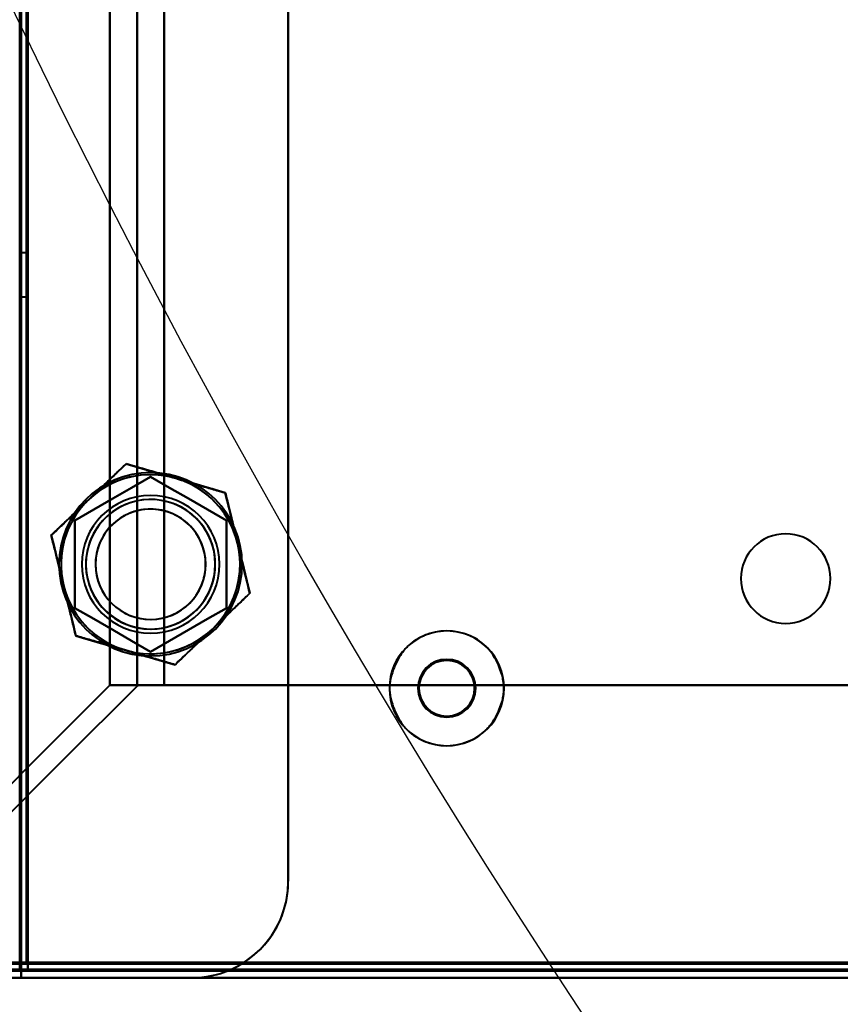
# Model space of a CAD drawing. Header units: millimetres. Extents: x -747 to 747, y -1110 to 610.
# Tile 28 of 93: x -549 to -490, y -335 to -263. Entities that reach past the tile are written whole.
import ezdxf

# ---------------------------------------------------------------- set-up
doc = ezdxf.new("R2010")
doc.units = ezdxf.units.MM
doc.layers.add('G-IMPT', color=8, linetype='Continuous', lineweight=40)

# ---------------------------------------------------------------- blocks, each defined once
blk = doc.blocks.new('NEXA 1000 CALQUES_dwg-755156-Niveau de réf_')
at = {"layer": 'G-IMPT'}
for p, q in [((-549.5, -281), (-549.5, -278.9)), ((-549, -279.4), (-549.5, -279.4)), ((-549.5, -279.4), (-549.5, -281)), ((-549.5, -279.4), (-549.5, -281)), ((-549, -281), (-549, -279.4)), ((-549, -279.4), (-549, -282.6)), ((-549, -279.4), (-549, -282.6)), ((-549.5, -281), (-549.5, -282.6)), ((-549.5, -283.1), (-549.5, -281)), ((-549.5, -283.1), (-549.5, -281)), ((-549, -282.6), (-549, -281)), ((-549, -282.6), (-549, -281)), ((-549.5, -282.6), (-549, -282.6)), ((-539.008, -310.775), (-542.947, -310.775)), ((-542.947, -310.775), (-539.008, -310.775)), ((-540.884, -310.775), (-539.008, -310.775)), ((-539.008, -310.775), (-540.884, -310.775)), ((-549.4, -331.4), (-550, -331.4)), ((-550, -331.4), (-549.4, -331.4)), ((-549.5, -330.9), (-548.9, -330.9)), ((-548.9, -330.9), (-549.5, -330.9)), ((-549.4, -332), (-549.4, -331.4)), ((-549.4, -331.4), (-549.4, -332)), ((-548.9, -330.9), (-548.9, -331.5)), ((-548.9, -331.5), (-548.9, -330.9)), ((-548.9, -331.5), (548.9, -331.5)), ((-584.4, -332), (584.4, -332))]:
    blk.add_line(p, q, dxfattribs=at)
at = {"layer": 'G-IMPT', "flags": 128}
for points in [[(-530, 346), (-530, 178.25), (-530, 10.5), (-530, -157.25), (-530, -325)], [(-530, -325), (-530, -157.25), (-530, 10.5), (-530, 178.25), (-530, 346)], [(-549.5, -330.9), (-549.5, -164.7), (-549.5, 1.5), (-549.5, 167.7), (-549.5, 333.9)], [(-549.4, -331.4), (-549.4, -164.95), (-549.4, 1.5), (-549.4, 167.95), (-549.4, 334.4)], [(-549.4, 334.4), (-549.4, 167.95), (-549.4, 1.5), (-549.4, -164.95), (-549.4, -331.4)], [(-549.4, 334.4), (-549.4, 167.95), (-549.4, 1.5), (-549.4, -164.95), (-549.4, -331.4)], [(-549, 334), (-549, 167.75), (-549, 1.5), (-549, -164.75), (-549, -331)], [(-549, -331), (-549, -164.75), (-549, 1.5), (-549, 167.75), (-549, 334)], [(-549, 333.9), (-549, 167.7), (-549, 1.5), (-549, -164.7), (-549, -330.9)], [(-549, -330.9), (-549, -164.7), (-549, 1.5), (-549, 167.7), (-549, 333.9)], [(-548.9, -330.9), (-548.9, -164.7), (-548.9, 1.5), (-548.9, 167.7), (-548.9, 333.9)], [(-548.9, 333.9), (-548.9, 167.7), (-548.9, 1.5), (-548.9, -164.7), (-548.9, -330.9)], [(-530, 334.4), (-530, 169.55), (-530, 4.7), (-530, -160.15), (-530, -325)], [(-530, -325), (-530, -160.15), (-530, 4.7), (-530, 169.55), (-530, 334.4)], [(-542.947, 331.775), (-542.947, 171.138), (-542.947, 10.5), (-542.947, -150.138), (-542.947, -310.775)], [(-542.947, -310.775), (-542.947, -150.138), (-542.947, 10.5), (-542.947, 171.138), (-542.947, 331.775)], [(-540.978, -310.836), (-540.978, -150.168), (-540.978, 10.5), (-540.978, 171.168), (-540.978, 331.836)], [(-540.978, 331.836), (-540.978, 171.168), (-540.978, 10.5), (-540.978, -150.168), (-540.978, -310.836)], [(-539.008, -310.775), (-539.008, -150.138), (-539.008, 10.5), (-539.008, 171.138), (-539.008, 331.775)], [(-539.008, 331.775), (-539.008, 171.138), (-539.008, 10.5), (-539.008, -150.138), (-539.008, -310.775)], [(-539.008, 331.775), (-539.008, 171.138), (-539.008, 10.5), (-539.008, -150.138), (-539.008, -310.775)], [(-539.008, -310.775), (-539.008, -150.138), (-539.008, 10.5), (-539.008, 171.138), (-539.008, 331.775)], [(-541.779, -294.708), (-542.457, -295.357), (-543.135, -296.005), (-543.813, -296.653), (-544.492, -297.302)], [(-544.492, -297.302), (-543.813, -296.653), (-543.135, -296.005), (-542.457, -295.357), (-541.779, -294.708)], [(-538.177, -295.761), (-539.077, -295.498), (-539.978, -295.235), (-540.878, -294.971), (-541.779, -294.708)], [(-541.779, -294.708), (-540.878, -294.971), (-539.978, -295.235), (-539.077, -295.498), (-538.177, -295.761)], [(-545.5, -298.825), (-544.125, -298.031), (-542.75, -297.237), (-541.375, -296.443), (-540, -295.649)], [(-540, -295.649), (-541.375, -296.443), (-542.75, -297.237), (-544.125, -298.031), (-545.5, -298.825)], [(-545.5, -298.825), (-544.125, -298.031), (-542.75, -297.237), (-541.375, -296.443), (-540, -295.649)], [(-540, -295.649), (-541.375, -296.443), (-542.75, -297.237), (-544.125, -298.031), (-545.5, -298.825)], [(-540, -295.649), (-538.625, -296.443), (-537.25, -297.237), (-535.875, -298.031), (-534.5, -298.825)], [(-534.5, -298.825), (-535.875, -298.031), (-537.25, -297.237), (-538.625, -296.443), (-540, -295.649)], [(-540, -295.649), (-538.625, -296.443), (-537.25, -297.237), (-535.875, -298.031), (-534.5, -298.825)], [(-534.5, -298.825), (-535.875, -298.031), (-537.25, -297.237), (-538.625, -296.443), (-540, -295.649)], [(-534.575, -296.814), (-535.475, -296.55), (-536.376, -296.287), (-537.276, -296.024), (-538.177, -295.761)], [(-538.177, -295.761), (-537.276, -296.024), (-536.376, -296.287), (-535.475, -296.55), (-534.575, -296.814)], [(-533.685, -300.459), (-533.908, -299.548), (-534.13, -298.636), (-534.352, -297.725), (-534.575, -296.814)], [(-534.575, -296.814), (-534.352, -297.725), (-534.13, -298.636), (-533.908, -299.548), (-533.685, -300.459)], [(-544.492, -297.302), (-545.17, -297.95), (-545.848, -298.598), (-546.526, -299.246), (-547.204, -299.895)], [(-547.204, -299.895), (-546.526, -299.246), (-545.848, -298.598), (-545.17, -297.95), (-544.492, -297.302)], [(-545.5, -305.175), (-545.5, -303.588), (-545.5, -302), (-545.5, -300.412), (-545.5, -298.825)], [(-545.5, -298.825), (-545.5, -300.412), (-545.5, -302), (-545.5, -303.588), (-545.5, -305.175)], [(-545.5, -305.175), (-545.5, -303.588), (-545.5, -302), (-545.5, -300.412), (-545.5, -298.825)], [(-545.5, -298.825), (-545.5, -300.412), (-545.5, -302), (-545.5, -303.588), (-545.5, -305.175)], [(-534.5, -298.825), (-534.5, -300.412), (-534.5, -302), (-534.5, -303.588), (-534.5, -305.175)], [(-534.5, -305.175), (-534.5, -303.588), (-534.5, -302), (-534.5, -300.412), (-534.5, -298.825)], [(-534.5, -298.825), (-534.5, -300.412), (-534.5, -302), (-534.5, -303.588), (-534.5, -305.175)], [(-534.5, -305.175), (-534.5, -303.588), (-534.5, -302), (-534.5, -300.412), (-534.5, -298.825)], [(-547.204, -299.895), (-546.982, -300.806), (-546.76, -301.718), (-546.537, -302.629), (-546.315, -303.541)], [(-546.315, -303.541), (-546.537, -302.629), (-546.76, -301.718), (-546.982, -300.806), (-547.204, -299.895)], [(-532.796, -304.105), (-533.018, -303.194), (-533.24, -302.282), (-533.463, -301.371), (-533.685, -300.459)], [(-533.685, -300.459), (-533.463, -301.371), (-533.24, -302.282), (-533.018, -303.194), (-532.796, -304.105)], [(-546.315, -303.541), (-546.092, -304.452), (-545.87, -305.364), (-545.648, -306.275), (-545.425, -307.186)], [(-545.425, -307.186), (-545.648, -306.275), (-545.87, -305.364), (-546.092, -304.452), (-546.315, -303.541)], [(-535.508, -306.698), (-534.83, -306.05), (-534.152, -305.402), (-533.474, -304.754), (-532.796, -304.105)], [(-532.796, -304.105), (-533.474, -304.754), (-534.152, -305.402), (-534.83, -306.05), (-535.508, -306.698)], [(-540, -308.351), (-541.375, -307.557), (-542.75, -306.763), (-544.125, -305.969), (-545.5, -305.175)], [(-545.5, -305.175), (-544.125, -305.969), (-542.75, -306.763), (-541.375, -307.557), (-540, -308.351)], [(-540, -308.351), (-541.375, -307.557), (-542.75, -306.763), (-544.125, -305.969), (-545.5, -305.175)], [(-545.5, -305.175), (-544.125, -305.969), (-542.75, -306.763), (-541.375, -307.557), (-540, -308.351)], [(-534.5, -305.175), (-535.875, -305.969), (-537.25, -306.763), (-538.625, -307.557), (-540, -308.351)], [(-534.5, -305.175), (-535.875, -305.969), (-537.25, -306.763), (-538.625, -307.557), (-540, -308.351)], [(-540, -308.351), (-538.625, -307.557), (-537.25, -306.763), (-535.875, -305.969), (-534.5, -305.175)], [(-540, -308.351), (-538.625, -307.557), (-537.25, -306.763), (-535.875, -305.969), (-534.5, -305.175)], [(-545.425, -307.186), (-544.525, -307.45), (-543.624, -307.713), (-542.724, -307.976), (-541.823, -308.239)], [(-541.823, -308.239), (-542.724, -307.976), (-543.624, -307.713), (-544.525, -307.45), (-545.425, -307.186)], [(-538.221, -309.292), (-537.543, -308.643), (-536.865, -307.995), (-536.187, -307.347), (-535.508, -306.698)], [(-535.508, -306.698), (-536.187, -307.347), (-536.865, -307.995), (-537.543, -308.643), (-538.221, -309.292)], [(-541.823, -308.239), (-540.923, -308.502), (-540.022, -308.765), (-539.122, -309.029), (-538.221, -309.292)], [(-538.221, -309.292), (-539.122, -309.029), (-540.022, -308.765), (-540.923, -308.502), (-541.823, -308.239)], [(-542.947, -310.775), (-548.254, -316.081), (-553.56, -321.388), (-558.866, -326.694), (-564.172, -332)], [(-564.172, -332), (-558.866, -326.694), (-553.56, -321.388), (-548.254, -316.081), (-542.947, -310.775)], [(-540.884, -310.775), (-541.4, -310.775), (-541.915, -310.775), (-542.431, -310.775), (-542.947, -310.775)], [(-542.947, -310.775), (-542.431, -310.775), (-541.915, -310.775), (-541.4, -310.775), (-540.884, -310.775)], [(-426.426, -310.775), (-454.572, -310.775), (-482.717, -310.775), (-510.863, -310.775), (-539.008, -310.775)], [(-539.008, -310.775), (-510.863, -310.775), (-482.717, -310.775), (-454.572, -310.775), (-426.426, -310.775)], [(-426.426, -310.775), (-454.572, -310.775), (-482.717, -310.775), (-510.863, -310.775), (-539.008, -310.775)], [(-539.008, -310.775), (-510.863, -310.775), (-482.717, -310.775), (-454.572, -310.775), (-426.426, -310.775)], [(-562.141, -332), (-556.85, -326.709), (-551.56, -321.418), (-546.269, -316.127), (-540.978, -310.836)], [(-540.978, -310.836), (-546.269, -316.127), (-551.56, -321.418), (-556.85, -326.709), (-562.141, -332)], [(584.4, -331.4), (292.2, -331.4), (0, -331.4), (-292.2, -331.4), (-584.4, -331.4)], [(584.4, -331.4), (292.2, -331.4), (0, -331.4), (-292.2, -331.4), (-584.4, -331.4)], [(-584.4, -331.4), (-292.2, -331.4), (0, -331.4), (292.2, -331.4), (584.4, -331.4)], [(-584.4, -331.5), (-292.2, -331.5), (0, -331.5), (292.2, -331.5), (584.4, -331.5)], [(584, -331), (292, -331), (0, -331), (-292, -331), (-584, -331)], [(-584, -331), (-292, -331), (0, -331), (292, -331), (584, -331)], [(-583.9, -331), (-291.95, -331), (0, -331), (291.95, -331), (583.9, -331)], [(583.9, -331), (291.95, -331), (0, -331), (-291.95, -331), (-583.9, -331)], [(583.9, -331.5), (291.95, -331.5), (0, -331.5), (-291.95, -331.5), (-583.9, -331.5)], [(583.9, -331.5), (291.95, -331.5), (0, -331.5), (-291.95, -331.5), (-583.9, -331.5)], [(-583.9, -331.5), (-291.95, -331.5), (0, -331.5), (291.95, -331.5), (583.9, -331.5)], [(-583.9, -331.5), (-291.95, -331.5), (0, -331.5), (291.95, -331.5), (583.9, -331.5)], [(583.9, -331.5), (291.95, -331.5), (0, -331.5), (-291.95, -331.5), (-583.9, -331.5)], [(-583.9, -331.5), (-291.95, -331.5), (0, -331.5), (291.95, -331.5), (583.9, -331.5)], [(552, -330.9), (276, -330.9), (0, -330.9), (-276, -330.9), (-552, -330.9)], [(-552, -330.9), (-276, -330.9), (0, -330.9), (276, -330.9), (552, -330.9)], [(-549.5, -331.4), (-549.625, -331.4), (-549.75, -331.4), (-549.875, -331.4), (-550, -331.4)], [(-550, -331.4), (-549.875, -331.4), (-549.75, -331.4), (-549.625, -331.4), (-549.5, -331.4)], [(-549.5, -330.9), (-549.375, -330.9), (-549.25, -330.9), (-549.125, -330.9), (-549, -330.9)], [(-549, -330.9), (-549.125, -330.9), (-549.25, -330.9), (-549.375, -330.9), (-549.5, -330.9)], [(-549.5, -331.4), (-549.5, -331.275), (-549.5, -331.15), (-549.5, -331.025), (-549.5, -330.9)], [(-549.45, -331.4), (-549.462, -331.4), (-549.475, -331.4), (-549.487, -331.4), (-549.5, -331.4)], [(-549.4, -331.4), (-549.412, -331.4), (-549.425, -331.4), (-549.437, -331.4), (-549.45, -331.4)], [(-534.165, -331.4), (-537.973, -331.4), (-541.782, -331.4), (-545.591, -331.4), (-549.4, -331.4)], [(-549.4, -331.4), (-274.7, -331.4), (0, -331.4), (274.7, -331.4), (549.4, -331.4)], [(-549.4, -331.4), (-545.591, -331.4), (-541.782, -331.4), (-537.973, -331.4), (-534.165, -331.4)], [(-549.4, -331.45), (-549.4, -331.438), (-549.4, -331.425), (-549.4, -331.413), (-549.4, -331.4)], [(-549.4, -331.5), (-549.4, -331.488), (-549.4, -331.475), (-549.4, -331.463), (-549.4, -331.45)], [(-549.4, -331.5), (-549.275, -331.5), (-549.15, -331.5), (-549.025, -331.5), (-548.9, -331.5)], [(549.4, -331.5), (274.7, -331.5), (0, -331.5), (-274.7, -331.5), (-549.4, -331.5)], [(-549.4, -332), (-549.4, -331.875), (-549.4, -331.75), (-549.4, -331.625), (-549.4, -331.5)], [(-548.9, -331.5), (-549.025, -331.5), (-549.15, -331.5), (-549.275, -331.5), (-549.4, -331.5)], [(-549.4, -331.5), (-549.4, -331.625), (-549.4, -331.75), (-549.4, -331.875), (-549.4, -332)], [(-549, -330.9), (-548.987, -330.9), (-548.975, -330.9), (-548.963, -330.9), (-548.95, -330.9)], [(-549, -330.95), (-549, -330.938), (-549, -330.925), (-549, -330.913), (-549, -330.9)], [(-549, -331), (-549, -330.988), (-549, -330.975), (-549, -330.963), (-549, -330.95)], [(-548.95, -331), (-548.963, -331), (-548.975, -331), (-548.987, -331), (-549, -331)], [(-549, -331), (-274.5, -331), (0, -331), (274.5, -331), (549, -331)], [(549, -331), (274.5, -331), (0, -331), (-274.5, -331), (-549, -331)], [(-548.95, -330.9), (-548.938, -330.9), (-548.925, -330.9), (-548.912, -330.9), (-548.9, -330.9)], [(-548.9, -331), (-548.912, -331), (-548.925, -331), (-548.938, -331), (-548.95, -331)], [(-548.9, -330.9), (-548.9, -330.913), (-548.9, -330.925), (-548.9, -330.938), (-548.9, -330.95)], [(548.9, -330.9), (274.45, -330.9), (0, -330.9), (-274.45, -330.9), (-548.9, -330.9)], [(-548.9, -330.9), (-274.45, -330.9), (0, -330.9), (274.45, -330.9), (548.9, -330.9)], [(-548.9, -330.95), (-548.9, -330.963), (-548.9, -330.975), (-548.9, -330.988), (-548.9, -331)], [(-548.9, -331), (-274.45, -331), (0, -331), (274.45, -331), (548.9, -331)], [(-548.9, -331.5), (-548.9, -331.375), (-548.9, -331.25), (-548.9, -331.125), (-548.9, -331)], [(-548.9, -331), (-548.9, -331.125), (-548.9, -331.25), (-548.9, -331.375), (-548.9, -331.5)], [(548.9, -331), (274.45, -331), (0, -331), (-274.45, -331), (-548.9, -331)], [(548.9, -331.5), (274.45, -331.5), (0, -331.5), (-274.45, -331.5), (-548.9, -331.5)], [(-548.9, -331.5), (-274.45, -331.5), (0, -331.5), (274.45, -331.5), (548.9, -331.5)], [(548.9, -331.5), (274.45, -331.5), (0, -331.5), (-274.45, -331.5), (-548.9, -331.5)], [(-548.9, -331.5), (-274.45, -331.5), (0, -331.5), (274.45, -331.5), (548.9, -331.5)], [(-548.9, -331.5), (-274.45, -331.5), (0, -331.5), (274.45, -331.5), (548.9, -331.5)], [(548.9, -331.5), (274.45, -331.5), (0, -331.5), (-274.45, -331.5), (-548.9, -331.5)], [(-534.165, -331.4), (-508.441, -331.4), (-482.717, -331.4), (-456.993, -331.4), (-431.27, -331.4)], [(-431.27, -331.4), (-456.993, -331.4), (-482.717, -331.4), (-508.441, -331.4), (-534.165, -331.4)], [(584.4, -332), (292.2, -332), (0, -332), (-292.2, -332), (-584.4, -332)], [(584.4, -332), (292.2, -332), (0, -332), (-292.2, -332), (-584.4, -332)], [(-584.4, -332), (-292.2, -332), (0, -332), (292.2, -332), (584.4, -332)], [(-584.4, -332), (-292.2, -332), (0, -332), (292.2, -332), (584.4, -332)], [(-560.233, -332), (-554.425, -332), (-548.616, -332), (-542.808, -332), (-537, -332)], [(-560.233, -332), (-554.425, -332), (-548.616, -332), (-542.808, -332), (-537, -332)], [(-537, -332), (-542.808, -332), (-548.616, -332), (-554.425, -332), (-560.233, -332)], [(-537, -332), (-542.808, -332), (-548.616, -332), (-554.425, -332), (-560.233, -332)], [(549.4, -332), (274.7, -332), (0, -332), (-274.7, -332), (-549.4, -332)], [(-549.4, -332), (-274.7, -332), (0, -332), (274.7, -332), (549.4, -332)], [(-549.4, -332), (-274.7, -332), (0, -332), (274.7, -332), (549.4, -332)], [(549.4, -332), (274.7, -332), (0, -332), (-274.7, -332), (-549.4, -332)]]:
    blk.add_lwpolyline(points, dxfattribs=at)
at = {"layer": 'G-IMPT'}
for centre, radius, start, end in [((-540, -302), 6.65, 0, 180), ((-540, -302), 6.65, 90, 270), ((-540, -302), 6.65, 90, 270), ((-540, -302), 6.65, 90, 270), ((-540, -302), 6.5, 73.71061, 253.71061), ((-540, -302), 6.5, 73.71061, 253.71061), ((-540, -302), 6.5, 73.71061, 133.71061), ((-540, -302), 6.5, 73.71061, 133.71061), ((-540, -302), 6.5, 73.71061, 133.71061), ((-540, -302), 6.5, 73.71061, 133.71061), ((-540, -302), 6.5, 253.71061, 73.71061), ((-540, -302), 6.5, 253.71061, 73.71061), ((-540, -302), 6.65, 270, 90), ((-540, -302), 6.65, 270, 90), ((-540, -302), 6.65, 0, 90), ((-540, -302), 6.5, 13.71061, 73.71061), ((-540, -302), 6.5, 13.71061, 73.71061), ((-540, -302), 6.5, 13.71061, 73.71061), ((-540, -302), 6.5, 13.71061, 73.71061), ((-540, -302), 5, 0, 180), ((-540, -302), 5, 360, 180), ((-540, -302), 5, 0, 180), ((-540, -302), 5, 0, 180), ((-540, -302), 6.5, 133.71061, 193.71061), ((-540, -302), 6.5, 133.71061, 193.71061), ((-540, -302), 6.5, 133.71061, 193.71061), ((-540, -302), 6.5, 133.71061, 193.71061), ((-540, -302), 4.7, 30, 210), ((-540, -302), 4.7, 360, 180), ((-540, -302), 4.7, 120, 210), ((-540, -302), 4.7, 120, 300), ((-540, -302), 4.7, 30, 120), ((-540, -302), 4.7, 300, 120), ((-540, -302), 4, 360, 180), ((-540, -302), 4, 343.71061, 163.71061), ((-540, -302), 4, 0, 163.71061), ((-540, -302), 4, 343.71061, 163.71061), ((-540, -302), 4.7, 210, 30), ((-540, -302), 4.7, 0, 30), ((-493.9, -303.037), 3.25, 360, 180), ((-493.9, -303.037), 3.25, 90, 180), ((-493.9, -303.037), 3.25, 90, 270), ((-493.9, -303.037), 3.25, 360, 180), ((-493.9, -303.037), 3.25, 0, 90), ((-493.9, -303.037), 3.25, 270, 90), ((-540, -302), 6.5, 313.71061, 13.71061), ((-540, -302), 6.5, 313.71061, 13.71061), ((-540, -302), 6.5, 313.71061, 13.71061), ((-540, -302), 6.5, 313.71061, 13.71061), ((-540, -302), 4, 163.71061, 343.71061), ((-540, -302), 4, 163.71061, 343.71061), ((-540, -302), 4, 163.71061, 343.71061), ((-540, -302), 6.65, 180, 360), ((-540, -302), 5, 180, 360), ((-540, -302), 5, 180, 0), ((-540, -302), 5, 180, 0), ((-540, -302), 5, 180, 360), ((-540, -302), 4.7, 180, 360), ((-540, -302), 4.7, 210, 0), ((-540, -302), 4, 180, 360), ((-540, -302), 6.65, 270, 0), ((-540, -302), 4, 343.71061, 0), ((-540, -302), 6.5, 193.71061, 253.71061), ((-540, -302), 6.5, 193.71061, 253.71061), ((-540, -302), 6.5, 193.71061, 253.71061), ((-540, -302), 6.5, 193.71061, 253.71061), ((-493.9, -303.037), 3.25, 180, 360), ((-493.9, -303.037), 3.25, 180, 270), ((-493.9, -303.037), 3.25, 180, 360), ((-493.9, -303.037), 3.25, 270, 0), ((-540, -302), 6.5, 253.71061, 313.71061), ((-540, -302), 6.5, 253.71061, 313.71061), ((-540, -302), 6.5, 253.71061, 313.71061), ((-540, -302), 6.5, 253.71061, 313.71061), ((-518.5, -311), 4.165, 90, 270), ((-518.5, -311), 4.165, 90, 270), ((-518.5, -311), 4.165, 90, 270), ((-518.5, -311), 4.165, 270, 90), ((-518.5, -311), 4.165, 270, 90), ((-518.5, -311), 4.165, 270, 90), ((-518.5, -311), 2.1, 0, 180), ((-518.5, -311), 2.1, 90, 180), ((-518.5, -311), 2.1, 90, 270), ((-518.5, -311), 2.02, 0, 180), ((-518.5, -311), 2.1, 0, 90), ((-518.5, -311), 2.1, 270, 90), ((-518.5, -311), 2.1, 180, 0), ((-518.5, -311), 2.1, 180, 270), ((-518.5, -311), 2.02, 180, 0), ((-518.5, -311), 2.1, 270, 0), ((-537, -325), 7, 270, 360), ((-537, -325), 7, 270, 360), ((-537, -325), 7, 293.89551, 360), ((-537, -325), 7, 293.89551, 360), ((-537, -325), 7, 270, 293.89551), ((-537, -325), 7, 270, 293.89551)]:
    blk.add_arc(centre, radius, start, end, dxfattribs=at)
for points in [[(-541.779, -294.708), (-542.277, -295.184), (-543.201, -296.068), (-544.06, -296.889), (-544.492, -297.302)], [(-538.177, -295.761), (-538.75, -295.593), (-539.89, -295.26), (-541.118, -294.902), (-541.779, -294.708)], [(-534.575, -296.814), (-535.236, -296.62), (-536.463, -296.262), (-537.604, -295.928), (-538.177, -295.761)], [(-533.685, -300.459), (-533.827, -299.879), (-534.108, -298.725), (-534.411, -297.483), (-534.575, -296.814)], [(-544.492, -297.302), (-544.923, -297.714), (-545.782, -298.535), (-546.706, -299.419), (-547.204, -299.895)], [(-547.204, -299.895), (-547.041, -300.564), (-546.738, -301.806), (-546.456, -302.961), (-546.315, -303.541)], [(-532.796, -304.105), (-532.959, -303.436), (-533.262, -302.194), (-533.544, -301.039), (-533.685, -300.459)], [(-546.315, -303.541), (-546.173, -304.121), (-545.892, -305.275), (-545.589, -306.517), (-545.425, -307.186)], [(-535.508, -306.698), (-535.077, -306.286), (-534.218, -305.465), (-533.294, -304.581), (-532.796, -304.105)], [(-545.425, -307.186), (-544.764, -307.38), (-543.537, -307.738), (-542.396, -308.072), (-541.823, -308.239)], [(-538.221, -309.292), (-537.723, -308.816), (-536.799, -307.932), (-535.94, -307.111), (-535.508, -306.698)], [(-541.823, -308.239), (-541.25, -308.407), (-540.11, -308.74), (-538.882, -309.098), (-538.221, -309.292)], [(-540.978, -310.836), (-540.967, -310.826), (-540.941, -310.805), (-540.904, -310.785), (-540.884, -310.775)], [(-540.884, -310.775), (-540.904, -310.785), (-540.941, -310.805), (-540.967, -310.826), (-540.978, -310.836)]]:
    blk.add_open_spline(points, degree=3, dxfattribs=at)
for points, knots in [([(-544.492, -297.302), (-544.054, -296.885), (-543.413, -296.279), (-542.511, -295.412), (-542.031, -294.948), (-541.779, -294.708)], [0, 0, 0, 0, 0.5, 0.75, 1, 1, 1, 1]), ([(-541.779, -294.708), (-541.445, -294.805), (-540.806, -294.996), (-539.605, -295.35), (-538.757, -295.593), (-538.177, -295.761)], [0, 0, 0, 0, 0.25, 0.5, 1, 1, 1, 1]), ([(-538.177, -295.761), (-537.598, -295.932), (-536.752, -296.183), (-535.55, -296.532), (-534.909, -296.715), (-534.575, -296.814)], [0, 0, 0, 0, 0.5, 0.75, 1, 1, 1, 1]), ([(-534.575, -296.814), (-534.491, -297.151), (-534.337, -297.8), (-534.043, -299.017), (-533.83, -299.873), (-533.685, -300.459)], [0, 0, 0, 0, 0.25, 0.5, 1, 1, 1, 1]), ([(-547.204, -299.895), (-546.953, -299.653), (-546.469, -299.196), (-545.562, -298.333), (-544.927, -297.72), (-544.492, -297.302)], [0, 0, 0, 0, 0.25, 0.5, 1, 1, 1, 1]), ([(-546.315, -303.541), (-546.456, -302.954), (-546.661, -302.095), (-546.961, -300.88), (-547.123, -300.233), (-547.204, -299.895)], [0, 0, 0, 0, 0.5, 0.75, 1, 1, 1, 1]), ([(-533.685, -300.459), (-533.544, -301.046), (-533.339, -301.905), (-533.039, -303.12), (-532.877, -303.767), (-532.796, -304.105)], [0, 0, 0, 0, 0.5, 0.75, 1, 1, 1, 1]), ([(-545.425, -307.186), (-545.509, -306.849), (-545.663, -306.2), (-545.957, -304.983), (-546.17, -304.127), (-546.315, -303.541)], [0, 0, 0, 0, 0.25, 0.5, 1, 1, 1, 1]), ([(-532.796, -304.105), (-533.047, -304.347), (-533.531, -304.804), (-534.438, -305.667), (-535.073, -306.28), (-535.508, -306.698)], [0, 0, 0, 0, 0.25, 0.5, 1, 1, 1, 1]), ([(-541.823, -308.239), (-542.402, -308.068), (-543.248, -307.817), (-544.45, -307.468), (-545.091, -307.285), (-545.425, -307.186)], [0, 0, 0, 0, 0.5, 0.75, 1, 1, 1, 1]), ([(-535.508, -306.698), (-535.946, -307.115), (-536.587, -307.721), (-537.489, -308.588), (-537.969, -309.052), (-538.221, -309.292)], [0, 0, 0, 0, 0.5, 0.75, 1, 1, 1, 1]), ([(-518.5, -306.835), (-518.82, -306.849), (-519.424, -306.929), (-520.218, -307.187), (-520.784, -307.503), (-521.131, -307.772), (-521.315, -307.939), (-521.576, -308.2), (-521.936, -308.681), (-522.326, -309.451), (-522.543, -310.119), (-522.636, -310.635), (-522.661, -310.996), (-522.636, -311.358), (-522.543, -311.877), (-522.326, -312.551), (-521.937, -313.329), (-521.577, -313.813), (-521.316, -314.074), (-521.131, -314.241), (-520.785, -314.51), (-520.219, -314.824), (-519.425, -315.077), (-518.82, -315.153), (-518.5, -315.165)], [0, 0, 0, 0, 0.0625, 0.125, 0.1875, 0.21875, 0.234375, 0.25, 0.3125, 0.375, 0.4375, 0.46875, 0.5, 0.53125, 0.5625, 0.625, 0.6875, 0.75, 0.765625, 0.78125, 0.8125, 0.875, 0.9375, 1, 1, 1, 1]), ([(-518.5, -315.165), (-518.18, -315.151), (-517.576, -315.071), (-516.782, -314.813), (-516.216, -314.497), (-515.869, -314.228), (-515.685, -314.061), (-515.424, -313.8), (-515.064, -313.319), (-514.674, -312.549), (-514.457, -311.881), (-514.364, -311.365), (-514.339, -311.004), (-514.364, -310.642), (-514.457, -310.123), (-514.674, -309.449), (-515.063, -308.671), (-515.423, -308.187), (-515.684, -307.926), (-515.869, -307.759), (-516.215, -307.49), (-516.781, -307.176), (-517.575, -306.923), (-518.18, -306.847), (-518.5, -306.835)], [0, 0, 0, 0, 0.0625, 0.125, 0.1875, 0.21875, 0.234375, 0.25, 0.3125, 0.375, 0.4375, 0.46875, 0.5, 0.53125, 0.5625, 0.625, 0.6875, 0.75, 0.765625, 0.78125, 0.8125, 0.875, 0.9375, 1, 1, 1, 1]), ([(-538.221, -309.292), (-538.555, -309.195), (-539.194, -309.004), (-540.395, -308.65), (-541.243, -308.407), (-541.823, -308.239)], [0, 0, 0, 0, 0.25, 0.5, 1, 1, 1, 1])]:
    blk.add_open_spline(points, degree=3, knots=knots, dxfattribs=at)

msp = doc.modelspace()

# ---------------------------------------------------------------- linework, layer by layer
at = {"color": 94, "lineweight": 30}
msp.add_circle((0, 0.5), 609.6, dxfattribs=at)

# ---------------------------------------------------------------- block references
at = {"layer": 'G-IMPT'}
msp.add_blockref('NEXA 1000 CALQUES_dwg-755156-Niveau de réf_', (0, -1), dxfattribs=at)

doc.saveas('drawing.dxf')
